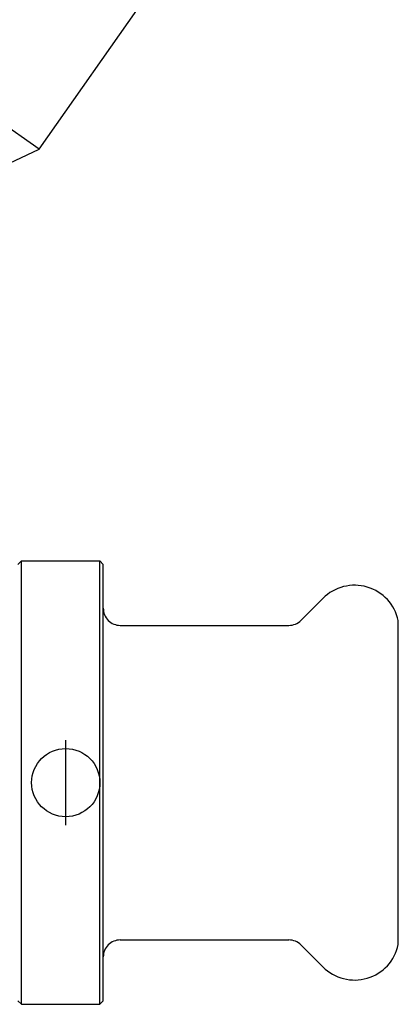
# Model space of a CAD drawing. Header units: millimetres. Extents: x -29 to 3567, y -20 to 378.
# Tile 4 of 12: x 259 to 281, y 157 to 215. Entities that reach past the tile are written whole.
import ezdxf

# ---------------------------------------------------------------- set-up
doc = ezdxf.new("R2010")
doc.units = ezdxf.units.MM
doc.layers.add('DETAIL', color=2, linetype='Continuous')
doc.layers.add('ORIGIN', color=6, linetype='Continuous')

msp = doc.modelspace()

# ---------------------------------------------------------------- linework, layer by layer
at = {"layer": 'DETAIL'}
for p, q in [((260.15, 207.168), (238.757, 222.147)), ((260.15, 207.168), (268.221, 218.696)), ((257.414, 205.876), (260.15, 207.168)), ((258.91, 182.813), (259.11, 183.013)), ((259.11, 157.013), (259.11, 183.013)), ((259.11, 183.013), (263.71, 183.013)), ((263.71, 157.013), (263.71, 183.013)), ((263.91, 182.813), (263.71, 183.013)), ((263.91, 157.213), (263.91, 182.813)), ((275.503, 179.531), (276.792, 180.82)), ((264.91, 179.238), (274.796, 179.238)), ((281.21, 160.513), (281.21, 179.513)), ((264.91, 160.788), (274.796, 160.788)), ((275.503, 160.496), (276.792, 159.206)), ((258.91, 157.213), (259.11, 157.013)), ((263.91, 157.213), (263.71, 157.013)), ((259.11, 157.013), (263.71, 157.013))]:
    msp.add_line(p, q, dxfattribs=at)
for centre, radius, start, end in [((278.646, 178.967), 2.622, 73.51877, 135.00294), ((278.646, 178.967), 2.622, 12.03282, 73.51605), ((264.91, 180.238), 1, 180.00155, 270.00339), ((274.796, 180.238), 1, 269.99554, 314.9962), ((264.91, 159.788), 1, 89.99661, 179.99845), ((274.796, 159.788), 1, 45.0038, 90.00446), ((278.646, 161.06), 2.622, 286.48395, 347.96718), ((278.646, 161.06), 2.622, 224.99706, 286.48123)]:
    msp.add_arc(centre, radius, start, end, dxfattribs=at)
at = {"layer": 'ORIGIN'}
msp.add_line((261.71, 167.513), (261.71, 172.513), dxfattribs=at)
msp.add_circle((261.71, 170.013), 2, dxfattribs=at)

doc.saveas('drawing.dxf')
